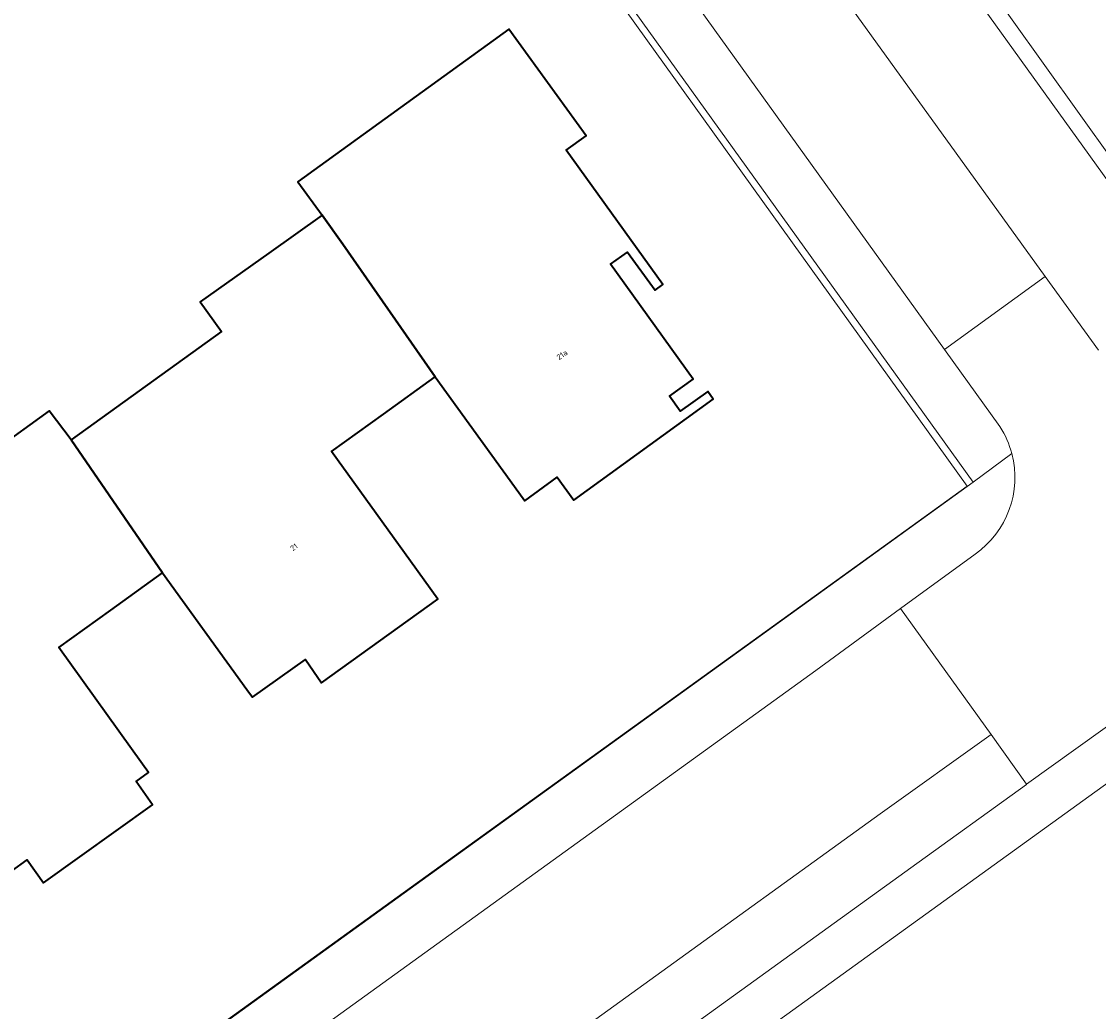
# Model space of a CAD drawing. Header units: metres. Extents: x 237319 to 238937, y 510065 to 511489.
# Tile 97 of 176: x 237951 to 237986, y 510956 to 510988. Entities that reach past the tile are written whole.
import ezdxf
from ezdxf.enums import TextEntityAlignment as Align

# ---------------------------------------------------------------- set-up
doc = ezdxf.new("R2010")
doc.units = ezdxf.units.M
for name, color, linetype, lineweight in [('B-WE-FV-GELEIDING_WILDRASTER-G', 252, 'Continuous', 18), ('B-WE-GR-BEPLANTING_CULTUUR_HEESTERS-GV', 252, 'Continuous', 18), ('B-WE-KG-GRENS_PERCEEL-GV', 252, 'Continuous', 18), ('B-WE-OG-BEBOUWING-GV', 252, 'Continuous', 35), ('B-WE-OG-BEBOUWING-T18', 252, 'Continuous', 18), ('B-WE-OG-TERREIN_BEGROEID-GV', 252, 'Continuous', 18), ('B-WE-OG-TERREIN_ERF-GV', 252, 'Continuous', 18), ('B-WE-VH-OPENVERHARDING-GV', 252, 'Continuous', 18)]:
    doc.layers.add(name, color=color, linetype=linetype, lineweight=lineweight)
doc.styles.add('NLCS-ISO-M100-T18', font='NLCS-ISO.ttf', dxfattribs={"height": 0.18})

# ---------------------------------------------------------------- blocks, each defined once
blk = doc.blocks.new('brk-2025')
at = {"layer": 'B-WE-KG-GRENS_PERCEEL-GV', "flags": 128}
for points in [[(238077.837, 511041.753), (238060.946, 511029.563), (238052.93, 511023.774), (238044.582, 511017.745), (238036.233, 511011.716), (238027.886, 511005.688), (238019.539, 510999.66), (238011.189, 510993.63), (238002.842, 510987.602), (237990.246, 510978.506), (237971.301, 511005.008), (237953.102, 511030.375), (237962.342, 511036.993), (237971.197, 511043.335)], [(237889.422, 510984.688), (237898.682, 510991.335), (237907.943, 510997.982), (237917.204, 511004.629), (237926.45, 511011.265), (237926.466, 511011.277), (237935.638, 511017.861), (237944.981, 511024.567), (237949.08, 511018.831), (237956.344, 511008.667), (237963.168, 510999.117), (237982.162, 510972.642), (237972.498, 510965.668), (237963.658, 510959.289), (237954.781, 510952.883), (237945.979, 510946.531), (237937.116, 510940.135), (237928.292, 510933.767), (237919.438, 510927.378), (237910.613, 510921.01), (237901.769, 510914.628), (237892.97, 510908.279)]]:
    blk.add_lwpolyline(points, dxfattribs=at)
blk = doc.blocks.new('bgt-2025')
at = {"layer": 'B-WE-GR-BEPLANTING_CULTUUR_HEESTERS-GV', "flags": 128}
for points in [[(237987.15, 510976.305), (237989.831, 510978.233), (237972.604, 511002.183), (237969.773, 511000.141)], [(237969.773, 511000.141), (237984.694, 510979.441), (237986.419, 510977.049)]]:
    blk.add_lwpolyline(points, dxfattribs=at)
at = {"layer": 'B-WE-OG-BEBOUWING-GV', "flags": 128}
for points in [[(237961.892, 510980.492), (237964.89, 510976.187), (237967.464, 510972.627), (237967.797, 510972.167), (237968.85, 510972.929), (237969.388, 510972.188), (237973.916, 510975.458), (237973.735, 510975.711), (237972.84, 510975.071), (237972.499, 510975.557), (237973.266, 510976.117), (237970.582, 510979.842), (237971.134, 510980.239), (237972.031, 510978.998), (237972.282, 510979.186), (237969.142, 510983.549), (237969.789, 510984.018), (237967.278, 510987.482), (237960.44, 510982.527), (237960.425, 510982.516), (237961.215, 510981.437)], [(237953.07, 510974.144), (237956.037, 510969.829), (237958.777, 510966.039), (237958.961, 510965.785), (237960.676, 510967.005), (237961.202, 510966.256), (237964.971, 510968.966), (237964.085, 510970.198), (237961.521, 510973.764), (237963.206, 510974.976), (237964.89, 510976.187), (237961.892, 510980.492), (237961.215, 510981.437), (237959.486, 510980.207), (237957.263, 510978.627), (237957.953, 510977.658)], [(237956.037, 510969.829), (237953.07, 510974.144), (237952.357, 510975.089), (237950.587, 510973.804), (237948.435, 510972.242), (237949.134, 510971.279), (237944.24, 510967.736), (237947.199, 510963.445), (237949.761, 510959.877), (237950.104, 510959.399), (237951.64, 510960.5), (237952.177, 510959.755), (237955.712, 510962.296), (237955.18, 510963.046), (237955.587, 510963.337), (237955.392, 510963.609), (237952.674, 510967.397), (237954.356, 510968.613)]]:
    blk.add_lwpolyline(points, close=True, dxfattribs=at)
at = {"layer": 'B-WE-OG-TERREIN_BEGROEID-GV', "flags": 128}
for points in [[(237878.244, 510884.69), (238088.671, 511036.623), (238087.614, 511038.311), (238089.027, 511039.964), (238090.439, 511041.618), (238091.392, 511043.81), (238091.85, 511045.805), (238092.083, 511048.082), (238091.825, 511050.235), (238091.259, 511052.407), (238090.238, 511054.304), (238047.62, 511113.743), (238038.443, 511131.679), (238037.048, 511131.115), (238037.919, 511129.091)], [(237886.323, 510878.224), (237926.594, 510907.086), (238093.211, 511028.022), (238096.611, 511034.025), (238099.144, 511039.348), (238099.64, 511045.231), (238097.224, 511053.276), (238066.362, 511096.375), (238040.677, 511131.43), (238039.018, 511131.912), (238038.443, 511131.679), (238047.62, 511113.743), (238090.238, 511054.304), (238091.259, 511052.407), (238091.825, 511050.235), (238092.083, 511048.082), (238091.85, 511045.805), (238091.392, 511043.81), (238090.439, 511041.618), (238089.027, 511039.964), (238087.614, 511038.311), (238088.671, 511036.623), (237878.244, 510884.69)], [(238086.591, 511039.422), (238085.438, 511038.591), (238086.588, 511036.968), (237998.795, 510973.509), (237984.088, 510962.96), (237984.082, 510962.956), (237980.324, 510960.249), (237878.595, 510886.793), (237877.454, 510888.408)]]:
    blk.add_lwpolyline(points, dxfattribs=at)
at = {"layer": 'B-WE-OG-TERREIN_ERF-GV', "flags": 128}
for points in [[(238024.037, 511081.302), (237952.422, 511030.421), (237960.067, 511019.662), (237960.523, 511019.987), (237961.313, 511018.888), (237960.85, 511018.559), (237967.074, 511009.8), (237967.536, 511010.134), (237973.046, 511002.502), (237972.604, 511002.183), (237989.831, 510978.233), (238061.076, 511029.477)], [(237874.058, 510894.562), (237928.346, 510933.765), (237976.622, 510968.623), (237982.348, 510972.768), (237945.019, 511024.69)], [(237950.587, 510973.804), (237952.357, 510975.089), (237953.07, 510974.144), (237957.953, 510977.658), (237957.263, 510978.627), (237959.486, 510980.207), (237961.215, 510981.437), (237960.425, 510982.516), (237960.44, 510982.527), (237967.278, 510987.482), (237969.789, 510984.018), (237969.142, 510983.549), (237972.282, 510979.186), (237972.031, 510978.998), (237971.134, 510980.239), (237970.582, 510979.842), (237973.266, 510976.117), (237972.499, 510975.557), (237972.84, 510975.071), (237973.735, 510975.711), (237973.916, 510975.458), (237969.388, 510972.188), (237968.85, 510972.929), (237967.797, 510972.167), (237967.464, 510972.627), (237964.89, 510976.187), (237963.206, 510974.976), (237961.521, 510973.764), (237964.085, 510970.198), (237964.971, 510968.966), (237961.202, 510966.256), (237960.676, 510967.005), (237958.961, 510965.785), (237958.777, 510966.039), (237956.037, 510969.829), (237954.356, 510968.613), (237952.674, 510967.397), (237955.392, 510963.609), (237955.587, 510963.337), (237955.18, 510963.046), (237955.712, 510962.296), (237952.177, 510959.755), (237951.64, 510960.5), (237950.104, 510959.399)]]:
    blk.add_lwpolyline(points, dxfattribs=at)
at = {"layer": 'B-WE-VH-OPENVERHARDING-GV', "flags": 128}
for points in [[(237981.418, 510977.079), (237984.694, 510979.441), (237969.773, 511000.141), (237964.255, 511007.762), (237957.992, 511016.526), (237957.181, 511017.609), (237949.483, 511028.333)], [(237946.094, 511026.205), (237946.442, 511025.729), (237981.418, 510977.079)], [(237983.22, 510974.571), (237981.418, 510977.079), (237946.442, 511025.729), (237945.019, 511024.69), (237982.348, 510972.768), (237983.607, 510973.695)], [(237982.414, 510970.432), (237979.991, 510968.664), (237982.932, 510964.572), (237984.088, 510962.96), (237998.795, 510973.509), (237997.574, 510975.198), (237994.62, 510979.297), (237990.571, 510976.361)], [(237984.694, 510979.441), (237981.418, 510977.079), (237983.22, 510974.571)], [(237986.419, 510977.049), (237984.694, 510979.441)], [(237983.607, 510973.695), (237982.348, 510972.768), (237976.622, 510968.623), (237928.346, 510933.765), (237874.058, 510894.562)], [(237874.877, 510892.723), (237977.241, 510966.657), (237979.991, 510968.664), (237982.414, 510970.432)], [(237877.454, 510888.408), (237979.338, 510962.002), (237982.932, 510964.572), (237979.991, 510968.664), (237977.241, 510966.657)], [(237977.241, 510966.657), (237874.877, 510892.723)]]:
    blk.add_lwpolyline(points, dxfattribs=at)
at = {"layer": 'B-WE-VH-OPENVERHARDING-GV'}
for points in [[(237983.22, 510974.571, -0.078563), (237983.607, 510973.695)], [(237983.607, 510973.695, 0.078563), (237983.22, 510974.571)], [(237983.607, 510973.695, -0.313654), (237982.414, 510970.432)], [(237982.414, 510970.432, 0.313654), (237983.607, 510973.695)]]:
    blk.add_lwpolyline(points, format="xyb", dxfattribs=at)
at = {"layer": 'B-WE-VH-OPENVERHARDING-GV', "flags": 128}
blk.add_lwpolyline([(237982.932, 510964.572), (237979.338, 510962.002), (237877.454, 510888.408), (237878.595, 510886.793), (237980.324, 510960.249), (237984.082, 510962.956), (237984.088, 510962.96)], close=True, dxfattribs=at)
at = {"layer": 'B-WE-KG-GRENS_PERCEEL-GV'}
blk.add_blockref('brk-2025', (0, 0), dxfattribs=at)
at = {"layer": 'B-WE-OG-BEBOUWING-T18', "style": 'NLCS-ISO-M100-T18'}
for s, rotation, p in [('21a', 35.9, (237969.006, 510976.902)), ('21', 35.7, (237960.303, 510970.657))]:
    blk.add_text(s, height=0.18, rotation=rotation, dxfattribs=at).set_placement(p, align=Align.MIDDLE)

msp = doc.modelspace()

# ---------------------------------------------------------------- block references
at = {"layer": 'B-WE-FV-GELEIDING_WILDRASTER-G'}
msp.add_blockref('bgt-2025', (0, 0), dxfattribs=at)

doc.saveas('drawing.dxf')
